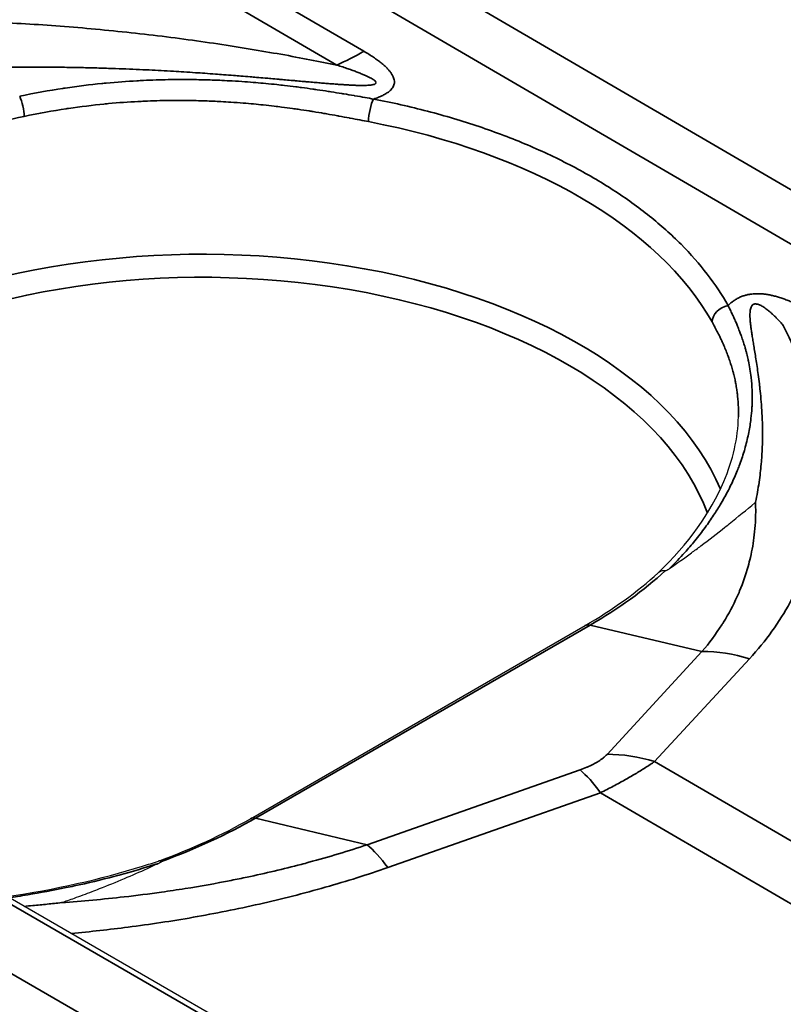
# Model space of a CAD drawing. Header units: millimetres. Extents: x -12192 to 12192, y -600 to 5895.
# Tile 13 of 122: x 2857 to 2870, y 1685 to 1702. Entities that reach past the tile are written whole.
import ezdxf

# ---------------------------------------------------------------- set-up
doc = ezdxf.new("R2010")
doc.units = ezdxf.units.MM
doc.header["$LTSCALE"] = 20
doc.layers.add('_Sichtbarkanten', color=7, linetype='Continuous', lineweight=25)
doc.layers.add('Sichtbar schmal (ISO)', color=7, linetype='Continuous', lineweight=35)

msp = doc.modelspace()

# ---------------------------------------------------------------- linework, layer by layer
at = {"layer": '_Sichtbarkanten'}
for p, q in [((3271.086, 1447.313), (2828.808, 1702.663)), ((2860.727, 1687.958), (2866.433, 1691.252))]:
    msp.add_line(p, q, dxfattribs=at)
for points, knots in [([(2867.676, 1692.151), (2868.192, 1692.643), (2868.574, 1693.183), (2868.956, 1694.082), (2869.039, 1694.453), (2869.047, 1694.812)], [0.000339, 0.000339, 0.000339, 0.000339, 0.516886, 0.516886, 0.8827727, 0.8827727, 0.8827727, 0.8827727]), ([(2867.873, 1692.228), (2868.001, 1692.317), (2868.125, 1692.405), (2868.244, 1692.493), (2868.299, 1692.533), (2868.353, 1692.573), (2868.406, 1692.613), (2868.548, 1692.72), (2868.684, 1692.824), (2868.816, 1692.929), (2868.84, 1692.948), (2868.865, 1692.968), (2868.889, 1692.987), (2869.039, 1693.108), (2869.185, 1693.228), (2869.326, 1693.347), (2869.33, 1693.35), (2869.334, 1693.353), (2869.338, 1693.357)], [0, 0, 0, 0, 0.228267, 0.228267, 0.228267, 0.333333, 0.333333, 0.333333, 0.614365, 0.614365, 0.614365, 0.666667, 0.666667, 0.666667, 0.990895, 0.990895, 0.990895, 1, 1, 1, 1]), ([(2867.799, 1692.189), (2867.78, 1692.19), (2867.761, 1692.189), (2867.744, 1692.185), (2867.727, 1692.181), (2867.711, 1692.175), (2867.697, 1692.166), (2867.69, 1692.162), (2867.683, 1692.157), (2867.677, 1692.152)], [0, 0, 0, 0, 0.2, 0.2, 0.2, 0.4, 0.4, 0.4, 0.498996, 0.498996, 0.498996, 0.498996]), ([(2867.799, 1692.189), (2867.8, 1692.189), (2867.8, 1692.189), (2867.801, 1692.189), (2867.802, 1692.189), (2867.803, 1692.189), (2867.804, 1692.189), (2867.808, 1692.19), (2867.812, 1692.192), (2867.823, 1692.197), (2867.832, 1692.202), (2867.851, 1692.214), (2867.863, 1692.221), (2867.873, 1692.228)], [-0.0171402, -0.0171402, -0.0171402, -0.0171402, -0.01678688, -0.01678688, -0.01641881, -0.01641881, -0.01559054, -0.01559054, -0.01351672, -0.01351672, -0.00777027, -0.00777027, -0.00000058, -0.00000058, -0.00000058, -0.00000058]), ([(2856.579, 1686.629), (2857.387, 1686.75), (2858.171, 1686.924), (2858.978, 1687.176), (2859.068, 1687.205), (2859.157, 1687.235)], [0.926122, 0.926122, 0.926122, 0.926122, 1.3639629, 1.3639629, 1.4196105, 1.4196105, 1.4196105, 1.4196105]), ([(2857.506, 1686.526), (2857.578, 1686.551), (2857.65, 1686.576), (2857.724, 1686.603), (2857.823, 1686.639), (2857.924, 1686.676), (2858.027, 1686.716), (2858.069, 1686.732), (2858.111, 1686.748), (2858.153, 1686.765), (2858.293, 1686.819), (2858.435, 1686.877), (2858.579, 1686.938), (2858.708, 1686.993), (2858.839, 1687.05), (2858.971, 1687.11), (2859.033, 1687.138), (2859.094, 1687.167), (2859.157, 1687.196)], [0, 0, 0, 0, 0.141865, 0.141865, 0.141865, 0.333333, 0.333333, 0.333333, 0.411096, 0.411096, 0.411096, 0.666667, 0.666667, 0.666667, 0.894056, 0.894056, 0.894056, 1, 1, 1, 1]), ([(2859.211, 1687.23), (2859.198, 1687.236), (2859.186, 1687.238), (2859.175, 1687.238), (2859.169, 1687.238), (2859.163, 1687.237), (2859.157, 1687.235)], [0, 0, 0, 0, 0.2, 0.2, 0.2, 0.3097439, 0.3097439, 0.3097439, 0.3097439]), ([(2859.157, 1687.196), (2859.16, 1687.197), (2859.163, 1687.199), (2859.165, 1687.2), (2859.168, 1687.201), (2859.171, 1687.203), (2859.173, 1687.204), (2859.176, 1687.205), (2859.178, 1687.207), (2859.181, 1687.208), (2859.183, 1687.209), (2859.185, 1687.21), (2859.187, 1687.211), (2859.189, 1687.212), (2859.191, 1687.213), (2859.193, 1687.214), (2859.195, 1687.215), (2859.197, 1687.216), (2859.199, 1687.218), (2859.2, 1687.219), (2859.202, 1687.22), (2859.203, 1687.221), (2859.205, 1687.221), (2859.206, 1687.222), (2859.207, 1687.223), (2859.209, 1687.224), (2859.21, 1687.225), (2859.21, 1687.226), (2859.211, 1687.227), (2859.212, 1687.227), (2859.212, 1687.228), (2859.212, 1687.229), (2859.212, 1687.23), (2859.211, 1687.23)], [0, 0, 0, 0, 0.0909091, 0.0909091, 0.0909091, 0.1818182, 0.1818182, 0.1818182, 0.2727273, 0.2727273, 0.2727273, 0.3636364, 0.3636364, 0.3636364, 0.4545455, 0.4545455, 0.4545455, 0.5454545, 0.5454545, 0.5454545, 0.6363636, 0.6363636, 0.6363636, 0.7272727, 0.7272727, 0.7272727, 0.8181818, 0.8181818, 0.8181818, 0.9090909, 0.9090909, 0.9090909, 1, 1, 1, 1])]:
    msp.add_open_spline(points, degree=3, knots=knots, dxfattribs=at)
for points in [[(2866.433, 1691.252), (2866.905, 1691.525), (2867.325, 1691.828), (2867.677, 1692.152)], [(2859.157, 1687.235), (2859.725, 1687.441), (2860.255, 1687.685), (2860.727, 1687.958)]]:
    msp.add_open_spline(points, degree=3, dxfattribs=at)
at = {"layer": 'Sichtbar schmal (ISO)'}
for p, q in [((2850.275, 1710.163), (3035.972, 1601.808)), ((3035.567, 1601.117), (2849.869, 1709.472)), ((2848.841, 1709.113), (2862.66, 1701.051)), ((2848.379, 1708.877), (2862.199, 1700.815)), ((3270.943, 1447.299), (2828.665, 1702.649)), ((2827.64, 1702.066), (3269.933, 1446.708)), ((2866.521, 1691.262), (2860.812, 1687.966)), ((2868.425, 1690.81), (2866.521, 1691.262)), ((2866.807, 1689.056), (2868.425, 1690.81)), ((2867.618, 1688.934), (2869.236, 1690.688)), ((2924.043, 1656.015), (2867.618, 1688.934)), ((2862.716, 1687.514), (2866.346, 1688.79)), ((2863.066, 1687.125), (2866.696, 1688.401)), ((2923.121, 1655.483), (2866.696, 1688.401)), ((2862.716, 1687.514), (2860.812, 1687.966))]:
    msp.add_line(p, q, dxfattribs=at)
for centre, major_axis, ratio, start_param, end_param in [((2862.682, 1705.704), (-2.88, -4.936), 0.57433, 0.673644, 0.788012), ((2856.774, 1700.09), (0.059, -0.279), 0.266908, 0.942663, 2.276717), ((2862.826, 1700.003), (-0.054, -0.281), 0.249861, 3.784315, 5.335282), ((2859.913, 1694.818), (9.132, -0.043), 0.580459, 0.317617, 1.259023), ((2859.914, 1692.346), (9.079, 0), 0.57735, 0.237171, 2.356194), ((2859.914, 1692.117), (8.794, 0), 0.57735, 0.20891, 2.356194), ((2868.868, 1696.479), (-0.249, -0.14), 0.773643, 4.299474, 5.855186), ((2859.606, 1695.275), (9.626, -0.283), 0.578493, 5.530562, 5.747246), ((2868.995, 1688.243), (-2.1, 1.937), 0.802198, 5.25698, 5.569476), ((2867.377, 1686.489), (-2.1, 1.937), 0.802198, 5.25698, 5.569476), ((2866.916, 1686.223), (-0.947, 2.695), 0.270007, 5.552685, 5.865182), ((2854.008, 1692.059), (9.557, -0.294), 0.588763, 5.306013, 5.522478), ((2860.871, 1687.711), (-0.143, 0.247), 0.564168, 5.783034, 6.282056), ((2863.286, 1684.947), (-0.947, 2.695), 0.270006, 5.552685, 5.865181)]:
    msp.add_ellipse(centre, major_axis=major_axis, ratio=ratio, start_param=start_param, end_param=end_param, dxfattribs=at)
for points, knots in [([(2862.199, 1700.815), (2861.902, 1700.876), (2861.586, 1700.937), (2861.247, 1700.998), (2860.908, 1701.058), (2860.547, 1701.118), (2860.169, 1701.175), (2859.79, 1701.232), (2859.395, 1701.285), (2858.994, 1701.332), (2858.593, 1701.379), (2858.187, 1701.42), (2857.785, 1701.454), (2857.382, 1701.488), (2856.985, 1701.514), (2856.595, 1701.534), (2856.205, 1701.553), (2855.823, 1701.565), (2855.449, 1701.571), (2855.076, 1701.577), (2854.71, 1701.576), (2854.338, 1701.569), (2853.966, 1701.561), (2853.588, 1701.546), (2853.212, 1701.523), (2852.835, 1701.5), (2852.46, 1701.468), (2852.098, 1701.429), (2851.736, 1701.39), (2851.388, 1701.344), (2851.05, 1701.289)], [0.0000005, 0.0000005, 0.0000005, 0.0000005, 0.1, 0.1, 0.1, 0.2, 0.2, 0.2, 0.3, 0.3, 0.3, 0.4, 0.4, 0.4, 0.5, 0.5, 0.5, 0.6, 0.6, 0.6, 0.7, 0.7, 0.7, 0.8, 0.8, 0.8, 0.9, 0.9, 0.9, 1, 1, 1, 1]), ([(2862.66, 1701.051), (2862.691, 1701.033), (2862.748, 1700.998), (2862.825, 1700.948), (2862.895, 1700.899), (2862.956, 1700.852), (2863.01, 1700.807), (2863.056, 1700.762), (2863.095, 1700.719), (2863.127, 1700.677), (2863.152, 1700.636), (2863.169, 1700.597), (2863.179, 1700.56), (2863.182, 1700.525), (2863.178, 1700.492), (2863.168, 1700.46), (2863.152, 1700.429), (2863.127, 1700.397), (2863.091, 1700.363), (2863.043, 1700.33), (2862.983, 1700.297), (2862.911, 1700.265), (2862.857, 1700.245), (2862.828, 1700.235)], [0.0000001, 0.0000001, 0.0000001, 0.0000001, 0.047619, 0.0952381, 0.1428571, 0.1904762, 0.2380952, 0.2857143, 0.3333333, 0.3809524, 0.4285714, 0.4761905, 0.5238095, 0.5714286, 0.6190476, 0.6666667, 0.7142857, 0.7619048, 0.8095238, 0.8571429, 0.9047619, 0.952381, 1, 1, 1, 1]), ([(2862.199, 1700.815), (2862.234, 1700.804), (2862.268, 1700.793), (2862.3, 1700.782), (2862.332, 1700.772), (2862.362, 1700.761), (2862.391, 1700.751), (2862.42, 1700.741), (2862.447, 1700.732), (2862.474, 1700.722), (2862.5, 1700.713), (2862.525, 1700.703), (2862.548, 1700.694), (2862.572, 1700.686), (2862.594, 1700.677), (2862.615, 1700.668), (2862.635, 1700.66), (2862.655, 1700.652), (2862.673, 1700.644), (2862.691, 1700.636), (2862.709, 1700.628), (2862.724, 1700.621), (2862.74, 1700.613), (2862.755, 1700.606), (2862.768, 1700.599), (2862.781, 1700.592), (2862.793, 1700.585), (2862.804, 1700.579), (2862.814, 1700.572), (2862.823, 1700.566), (2862.831, 1700.56), (2862.839, 1700.554), (2862.846, 1700.549), (2862.851, 1700.544), (2862.856, 1700.539), (2862.86, 1700.534), (2862.863, 1700.529), (2862.865, 1700.525), (2862.867, 1700.521), (2862.867, 1700.517), (2862.868, 1700.513), (2862.867, 1700.509), (2862.865, 1700.505), (2862.863, 1700.502), (2862.86, 1700.498), (2862.855, 1700.495), (2862.85, 1700.492), (2862.844, 1700.489), (2862.836, 1700.486), (2862.834, 1700.485), (2862.832, 1700.484), (2862.83, 1700.484), (2862.823, 1700.482), (2862.814, 1700.48), (2862.804, 1700.478), (2862.801, 1700.477), (2862.799, 1700.477), (2862.796, 1700.476), (2862.785, 1700.475), (2862.773, 1700.473), (2862.76, 1700.472), (2862.756, 1700.472), (2862.752, 1700.471), (2862.748, 1700.471), (2862.734, 1700.47), (2862.719, 1700.469), (2862.703, 1700.468), (2862.698, 1700.468), (2862.692, 1700.468), (2862.687, 1700.468), (2862.67, 1700.467), (2862.652, 1700.467), (2862.633, 1700.467), (2862.627, 1700.467), (2862.62, 1700.467), (2862.613, 1700.467), (2862.594, 1700.468), (2862.573, 1700.468), (2862.552, 1700.469), (2862.544, 1700.469), (2862.536, 1700.469), (2862.528, 1700.469), (2862.506, 1700.47), (2862.484, 1700.471), (2862.461, 1700.472), (2862.451, 1700.472), (2862.442, 1700.473), (2862.432, 1700.473), (2862.409, 1700.474), (2862.385, 1700.476), (2862.359, 1700.477), (2862.349, 1700.478), (2862.338, 1700.479), (2862.327, 1700.479), (2862.301, 1700.481), (2862.275, 1700.483), (2862.248, 1700.485), (2862.235, 1700.485), (2862.223, 1700.486), (2862.21, 1700.487), (2862.183, 1700.489), (2862.154, 1700.491), (2862.125, 1700.494), (2862.111, 1700.495), (2862.096, 1700.496), (2862.082, 1700.497), (2862.052, 1700.499), (2862.021, 1700.502), (2861.989, 1700.504), (2861.973, 1700.506), (2861.956, 1700.507), (2861.94, 1700.508), (2861.907, 1700.511), (2861.874, 1700.514), (2861.84, 1700.517), (2861.821, 1700.518), (2861.802, 1700.52), (2861.783, 1700.522), (2861.748, 1700.525), (2861.712, 1700.528), (2861.675, 1700.531), (2861.653, 1700.533), (2861.632, 1700.535), (2861.61, 1700.537), (2861.572, 1700.54), (2861.533, 1700.544), (2861.493, 1700.547), (2861.469, 1700.549), (2861.444, 1700.552), (2861.419, 1700.554), (2861.378, 1700.558), (2861.336, 1700.561), (2861.293, 1700.565), (2861.265, 1700.568), (2861.237, 1700.57), (2861.208, 1700.573), (2861.164, 1700.576), (2861.119, 1700.58), (2861.072, 1700.584), (2861.041, 1700.587), (2861.009, 1700.59), (2860.976, 1700.593), (2860.929, 1700.597), (2860.88, 1700.601), (2860.83, 1700.605), (2860.794, 1700.608), (2860.757, 1700.611), (2860.72, 1700.614), (2860.669, 1700.619), (2860.617, 1700.623), (2860.563, 1700.627), (2860.522, 1700.631), (2860.481, 1700.634), (2860.438, 1700.637), (2860.383, 1700.642), (2860.327, 1700.646), (2860.269, 1700.65), (2860.223, 1700.654), (2860.176, 1700.657), (2860.128, 1700.661), (2860.069, 1700.665), (2860.009, 1700.67), (2859.946, 1700.674), (2859.894, 1700.678), (2859.841, 1700.681), (2859.787, 1700.685), (2859.724, 1700.689), (2859.659, 1700.693), (2859.592, 1700.697), (2859.533, 1700.701), (2859.473, 1700.705), (2859.412, 1700.708), (2859.344, 1700.712), (2859.274, 1700.716), (2859.203, 1700.72), (2859.137, 1700.724), (2859.069, 1700.727), (2858.999, 1700.731), (2858.927, 1700.734), (2858.852, 1700.738), (2858.776, 1700.741), (2858.701, 1700.745), (2858.624, 1700.748), (2858.545, 1700.751), (2858.467, 1700.754), (2858.387, 1700.757), (2858.305, 1700.759), (2858.22, 1700.762), (2858.133, 1700.765), (2858.043, 1700.767), (2857.958, 1700.769), (2857.871, 1700.771), (2857.781, 1700.773), (2857.684, 1700.775), (2857.584, 1700.776), (2857.483, 1700.777), (2857.391, 1700.778), (2857.298, 1700.779), (2857.205, 1700.78), (2857.098, 1700.78), (2856.99, 1700.78), (2856.882, 1700.779), (2856.794, 1700.779), (2856.705, 1700.778), (2856.615, 1700.777)], [0.0000005, 0.0000005, 0.0000005, 0.0000005, 0.0238095, 0.0238095, 0.0238095, 0.047619, 0.047619, 0.047619, 0.0714286, 0.0714286, 0.0714286, 0.0952381, 0.0952381, 0.0952381, 0.1190476, 0.1190476, 0.1190476, 0.1428571, 0.1428571, 0.1428571, 0.1666667, 0.1666667, 0.1666667, 0.1904762, 0.1904762, 0.1904762, 0.2142857, 0.2142857, 0.2142857, 0.2380952, 0.2380952, 0.2380952, 0.2619048, 0.2619048, 0.2619048, 0.2857143, 0.2857143, 0.2857143, 0.3095238, 0.3095238, 0.3095238, 0.3333333, 0.3333333, 0.3333333, 0.3571429, 0.3571429, 0.3571429, 0.3809524, 0.3809524, 0.3809524, 0.3859949, 0.3859949, 0.3859949, 0.4047619, 0.4047619, 0.4047619, 0.4101118, 0.4101118, 0.4101118, 0.4285714, 0.4285714, 0.4285714, 0.4342241, 0.4342241, 0.4342241, 0.452381, 0.452381, 0.452381, 0.4583511, 0.4583511, 0.4583511, 0.4761905, 0.4761905, 0.4761905, 0.4824783, 0.4824783, 0.4824783, 0.5, 0.5, 0.5, 0.5066037, 0.5066037, 0.5066037, 0.5238095, 0.5238095, 0.5238095, 0.5307329, 0.5307329, 0.5307329, 0.547619, 0.547619, 0.547619, 0.5548564, 0.5548564, 0.5548564, 0.5714286, 0.5714286, 0.5714286, 0.5789785, 0.5789785, 0.5789785, 0.5952381, 0.5952381, 0.5952381, 0.6031018, 0.6031018, 0.6031018, 0.6190476, 0.6190476, 0.6190476, 0.627225, 0.627225, 0.627225, 0.6428571, 0.6428571, 0.6428571, 0.6513491, 0.6513491, 0.6513491, 0.6666667, 0.6666667, 0.6666667, 0.6754734, 0.6754734, 0.6754734, 0.6904762, 0.6904762, 0.6904762, 0.6995971, 0.6995971, 0.6995971, 0.7142857, 0.7142857, 0.7142857, 0.7237202, 0.7237202, 0.7237202, 0.7380952, 0.7380952, 0.7380952, 0.7478444, 0.7478444, 0.7478444, 0.7619048, 0.7619048, 0.7619048, 0.7719677, 0.7719677, 0.7719677, 0.7857143, 0.7857143, 0.7857143, 0.7960918, 0.7960918, 0.7960918, 0.8095238, 0.8095238, 0.8095238, 0.8202157, 0.8202157, 0.8202157, 0.8333333, 0.8333333, 0.8333333, 0.8443395, 0.8443395, 0.8443395, 0.8571429, 0.8571429, 0.8571429, 0.8684632, 0.8684632, 0.8684632, 0.8809524, 0.8809524, 0.8809524, 0.8925904, 0.8925904, 0.8925904, 0.9047619, 0.9047619, 0.9047619, 0.9167177, 0.9167177, 0.9167177, 0.9285714, 0.9285714, 0.9285714, 0.9408114, 0.9408114, 0.9408114, 0.952381, 0.952381, 0.952381, 0.9648683, 0.9648683, 0.9648683, 0.9761905, 0.9761905, 0.9761905, 0.9892617, 0.9892617, 0.9892617, 0.9999996, 0.9999996, 0.9999996, 0.9999996]), ([(2862.828, 1700.235), (2862.781, 1700.243), (2862.731, 1700.252), (2862.678, 1700.262), (2862.624, 1700.271), (2862.568, 1700.281), (2862.507, 1700.291), (2862.503, 1700.292), (2862.498, 1700.293), (2862.493, 1700.294), (2862.437, 1700.303), (2862.378, 1700.313), (2862.315, 1700.324), (2862.305, 1700.325), (2862.296, 1700.327), (2862.286, 1700.329), (2862.227, 1700.338), (2862.165, 1700.348), (2862.1, 1700.358), (2862.084, 1700.361), (2862.068, 1700.364), (2862.052, 1700.366), (2861.991, 1700.376), (2861.928, 1700.385), (2861.862, 1700.395), (2861.838, 1700.398), (2861.814, 1700.402), (2861.79, 1700.405), (2861.728, 1700.414), (2861.665, 1700.423), (2861.598, 1700.431), (2861.566, 1700.435), (2861.533, 1700.44), (2861.499, 1700.444), (2861.437, 1700.452), (2861.374, 1700.459), (2861.308, 1700.467), (2861.265, 1700.472), (2861.221, 1700.477), (2861.176, 1700.481), (2861.115, 1700.488), (2861.052, 1700.494), (2860.987, 1700.5), (2860.932, 1700.506), (2860.875, 1700.511), (2860.817, 1700.516), (2860.757, 1700.521), (2860.695, 1700.525), (2860.632, 1700.53), (2860.562, 1700.535), (2860.49, 1700.54), (2860.416, 1700.544), (2860.358, 1700.547), (2860.3, 1700.55), (2860.24, 1700.553), (2860.152, 1700.557), (2860.061, 1700.56), (2859.967, 1700.563), (2859.914, 1700.564), (2859.86, 1700.566), (2859.805, 1700.566), (2859.696, 1700.568), (2859.583, 1700.569), (2859.465, 1700.568), (2859.418, 1700.567), (2859.371, 1700.567), (2859.323, 1700.566), (2859.188, 1700.564), (2859.048, 1700.559), (2858.901, 1700.552), (2858.863, 1700.55), (2858.825, 1700.548), (2858.787, 1700.546), (2858.622, 1700.537), (2858.45, 1700.524), (2858.269, 1700.507), (2858.243, 1700.505), (2858.217, 1700.502), (2858.191, 1700.5), (2857.993, 1700.48), (2857.785, 1700.455), (2857.566, 1700.422), (2857.554, 1700.42), (2857.541, 1700.418), (2857.528, 1700.416), (2857.295, 1700.381), (2857.049, 1700.338), (2856.792, 1700.284)], [0, 0, 0, 0, 0.0625, 0.0625, 0.0625, 0.125, 0.125, 0.125, 0.1299738, 0.1299738, 0.1299738, 0.1875, 0.1875, 0.1875, 0.1964268, 0.1964268, 0.1964268, 0.25, 0.25, 0.25, 0.2633442, 0.2633442, 0.2633442, 0.3125, 0.3125, 0.3125, 0.3301841, 0.3301841, 0.3301841, 0.375, 0.375, 0.375, 0.3969875, 0.3969875, 0.3969875, 0.4375, 0.4375, 0.4375, 0.4638447, 0.4638447, 0.4638447, 0.5, 0.5, 0.5, 0.5307916, 0.5307916, 0.5307916, 0.5625, 0.5625, 0.5625, 0.5978322, 0.5978322, 0.5978322, 0.625, 0.625, 0.625, 0.6649885, 0.6649885, 0.6649885, 0.6875, 0.6875, 0.6875, 0.7322718, 0.7322718, 0.7322718, 0.75, 0.75, 0.75, 0.7997236, 0.7997236, 0.7997236, 0.8125, 0.8125, 0.8125, 0.8671438, 0.8671438, 0.8671438, 0.875, 0.875, 0.875, 0.9341005, 0.9341005, 0.9341005, 0.9375, 0.9375, 0.9375, 1, 1, 1, 1]), ([(2862.738, 1699.85), (2862.692, 1699.859), (2862.643, 1699.868), (2862.591, 1699.878), (2862.538, 1699.888), (2862.483, 1699.899), (2862.424, 1699.91), (2862.419, 1699.911), (2862.414, 1699.912), (2862.41, 1699.913), (2862.355, 1699.923), (2862.297, 1699.934), (2862.236, 1699.945), (2862.227, 1699.947), (2862.217, 1699.948), (2862.208, 1699.95), (2862.15, 1699.961), (2862.09, 1699.971), (2862.028, 1699.982), (2862.012, 1699.985), (2861.996, 1699.988), (2861.98, 1699.99), (2861.921, 1700.001), (2861.86, 1700.011), (2861.796, 1700.021), (2861.773, 1700.025), (2861.75, 1700.028), (2861.726, 1700.032), (2861.666, 1700.041), (2861.604, 1700.051), (2861.54, 1700.06), (2861.509, 1700.065), (2861.477, 1700.069), (2861.444, 1700.074), (2861.384, 1700.082), (2861.322, 1700.09), (2861.258, 1700.098), (2861.216, 1700.104), (2861.174, 1700.109), (2861.13, 1700.114), (2861.071, 1700.121), (2861.009, 1700.128), (2860.946, 1700.134), (2860.893, 1700.14), (2860.838, 1700.145), (2860.781, 1700.151), (2860.723, 1700.156), (2860.663, 1700.161), (2860.602, 1700.166), (2860.534, 1700.172), (2860.464, 1700.177), (2860.392, 1700.182), (2860.336, 1700.185), (2860.279, 1700.189), (2860.221, 1700.192), (2860.136, 1700.197), (2860.047, 1700.2), (2859.956, 1700.204), (2859.904, 1700.205), (2859.852, 1700.207), (2859.799, 1700.208), (2859.692, 1700.21), (2859.582, 1700.212), (2859.468, 1700.211), (2859.422, 1700.211), (2859.376, 1700.211), (2859.33, 1700.21), (2859.199, 1700.209), (2859.062, 1700.205), (2858.919, 1700.199), (2858.883, 1700.197), (2858.846, 1700.195), (2858.808, 1700.193), (2858.648, 1700.185), (2858.481, 1700.173), (2858.305, 1700.157), (2858.28, 1700.154), (2858.254, 1700.152), (2858.229, 1700.149), (2858.036, 1700.13), (2857.835, 1700.106), (2857.622, 1700.074), (2857.609, 1700.073), (2857.597, 1700.071), (2857.585, 1700.069), (2857.358, 1700.035), (2857.118, 1699.992), (2856.869, 1699.939)], [0, 0, 0, 0, 0.0625, 0.0625, 0.0625, 0.125, 0.125, 0.125, 0.1299737, 0.1299737, 0.1299737, 0.1875, 0.1875, 0.1875, 0.1964263, 0.1964263, 0.1964263, 0.25, 0.25, 0.25, 0.2633437, 0.2633437, 0.2633437, 0.3125, 0.3125, 0.3125, 0.3301836, 0.3301836, 0.3301836, 0.375, 0.375, 0.375, 0.396987, 0.396987, 0.396987, 0.4375, 0.4375, 0.4375, 0.4638443, 0.4638443, 0.4638443, 0.5, 0.5, 0.5, 0.5307911, 0.5307911, 0.5307911, 0.5625, 0.5625, 0.5625, 0.5978316, 0.5978316, 0.5978316, 0.625, 0.625, 0.625, 0.664988, 0.664988, 0.664988, 0.6875, 0.6875, 0.6875, 0.7322713, 0.7322713, 0.7322713, 0.75, 0.75, 0.75, 0.799723, 0.799723, 0.799723, 0.8125, 0.8125, 0.8125, 0.8671433, 0.8671433, 0.8671433, 0.875, 0.875, 0.875, 0.9340995, 0.9340995, 0.9340995, 0.9375, 0.9375, 0.9375, 1, 1, 1, 1]), ([(2856.869, 1699.939), (2856.614, 1699.885), (2856.362, 1699.824), (2856.116, 1699.758), (2855.869, 1699.691), (2855.627, 1699.618), (2855.391, 1699.54), (2855.155, 1699.461), (2854.925, 1699.377), (2854.702, 1699.286), (2854.479, 1699.196), (2854.262, 1699.1), (2854.054, 1698.999), (2853.846, 1698.899), (2853.646, 1698.793), (2853.455, 1698.682)], [0, 0, 0, 0, 0.2, 0.2, 0.2, 0.4, 0.4, 0.4, 0.6, 0.6, 0.6, 0.8, 0.8, 0.8, 1, 1, 1, 1]), ([(2870.272, 1696.61), (2870.243, 1696.627), (2870.187, 1696.659), (2870.105, 1696.702), (2870.026, 1696.741), (2869.949, 1696.775), (2869.874, 1696.806), (2869.802, 1696.833), (2869.731, 1696.856), (2869.663, 1696.875), (2869.596, 1696.89), (2869.531, 1696.902), (2869.468, 1696.91), (2869.409, 1696.914), (2869.353, 1696.915), (2869.299, 1696.912), (2869.247, 1696.906), (2869.194, 1696.896), (2869.139, 1696.881), (2869.083, 1696.86), (2869.026, 1696.832), (2868.971, 1696.798), (2868.918, 1696.758), (2868.885, 1696.728), (2868.869, 1696.712)], [0.0000001, 0.0000001, 0.0000001, 0.0000001, 0.0454545, 0.0909091, 0.1363636, 0.1818182, 0.2272727, 0.2727273, 0.3181818, 0.3636364, 0.4090909, 0.4545455, 0.5, 0.5454545, 0.5909091, 0.6363636, 0.6818182, 0.7272727, 0.7727273, 0.8181818, 0.8636364, 0.9090909, 0.9545455, 1, 1, 1, 1]), ([(2867.873, 1692.228), (2867.965, 1692.319), (2868.051, 1692.41), (2868.131, 1692.498), (2868.191, 1692.565), (2868.248, 1692.632), (2868.301, 1692.697), (2868.365, 1692.775), (2868.423, 1692.851), (2868.478, 1692.925), (2868.53, 1692.997), (2868.579, 1693.067), (2868.624, 1693.135), (2868.663, 1693.195), (2868.7, 1693.253), (2868.734, 1693.31), (2868.78, 1693.387), (2868.821, 1693.461), (2868.859, 1693.533), (2868.882, 1693.576), (2868.903, 1693.618), (2868.923, 1693.66), (2868.962, 1693.741), (2868.996, 1693.819), (2869.027, 1693.895), (2869.038, 1693.922), (2869.049, 1693.949), (2869.059, 1693.976), (2869.091, 1694.061), (2869.119, 1694.143), (2869.142, 1694.222), (2869.146, 1694.235), (2869.15, 1694.249), (2869.154, 1694.262), (2869.18, 1694.351), (2869.2, 1694.436), (2869.217, 1694.518), (2869.234, 1694.599), (2869.247, 1694.677), (2869.256, 1694.752), (2869.258, 1694.763), (2869.259, 1694.774), (2869.26, 1694.785), (2869.268, 1694.846), (2869.273, 1694.905), (2869.276, 1694.962), (2869.278, 1694.984), (2869.279, 1695.005), (2869.279, 1695.027), (2869.281, 1695.07), (2869.282, 1695.112), (2869.282, 1695.153), (2869.282, 1695.185), (2869.281, 1695.216), (2869.28, 1695.246), (2869.279, 1695.274), (2869.278, 1695.301), (2869.276, 1695.327), (2869.274, 1695.368), (2869.271, 1695.407), (2869.267, 1695.445), (2869.265, 1695.459), (2869.264, 1695.473), (2869.262, 1695.487), (2869.257, 1695.535), (2869.25, 1695.581), (2869.243, 1695.626), (2869.242, 1695.628), (2869.242, 1695.631), (2869.242, 1695.633), (2869.234, 1695.679), (2869.226, 1695.723), (2869.217, 1695.766), (2869.215, 1695.774), (2869.213, 1695.783), (2869.211, 1695.791), (2869.204, 1695.824), (2869.197, 1695.856), (2869.189, 1695.887), (2869.184, 1695.906), (2869.179, 1695.924), (2869.174, 1695.942), (2869.169, 1695.961), (2869.164, 1695.979), (2869.159, 1695.997), (2869.151, 1696.026), (2869.142, 1696.053), (2869.134, 1696.08), (2869.132, 1696.086), (2869.13, 1696.092), (2869.128, 1696.098), (2869.118, 1696.131), (2869.107, 1696.162), (2869.096, 1696.192), (2869.095, 1696.197), (2869.093, 1696.201), (2869.091, 1696.206), (2869.082, 1696.231), (2869.073, 1696.255), (2869.064, 1696.278), (2869.059, 1696.293), (2869.053, 1696.307), (2869.047, 1696.322), (2869.042, 1696.334), (2869.037, 1696.347), (2869.032, 1696.359), (2869.023, 1696.382), (2869.014, 1696.404), (2869.004, 1696.426), (2869.003, 1696.429), (2869.002, 1696.432), (2869, 1696.436), (2868.989, 1696.46), (2868.979, 1696.485), (2868.967, 1696.509), (2868.965, 1696.514), (2868.963, 1696.519), (2868.961, 1696.524), (2868.952, 1696.543), (2868.943, 1696.563), (2868.933, 1696.582), (2868.927, 1696.595), (2868.921, 1696.608), (2868.915, 1696.621), (2868.909, 1696.634), (2868.903, 1696.646), (2868.897, 1696.658), (2868.887, 1696.676), (2868.878, 1696.694), (2868.869, 1696.712)], [0.0000005, 0.0000005, 0.0000005, 0.0000005, 0.0284605, 0.0284605, 0.0284605, 0.05, 0.05, 0.05, 0.0755205, 0.0755205, 0.0755205, 0.1, 0.1, 0.1, 0.1214285, 0.1214285, 0.1214285, 0.15, 0.15, 0.15, 0.1669248, 0.1669248, 0.1669248, 0.2, 0.2, 0.2, 0.2119163, 0.2119163, 0.2119163, 0.25, 0.25, 0.25, 0.2564481, 0.2564481, 0.2564481, 0.3, 0.3, 0.3, 0.3435856, 0.3435856, 0.3435856, 0.35, 0.35, 0.35, 0.38615, 0.38615, 0.38615, 0.4, 0.4, 0.4, 0.4281855, 0.4281855, 0.4281855, 0.45, 0.45, 0.45, 0.4698634, 0.4698634, 0.4698634, 0.5, 0.5, 0.5, 0.511216, 0.511216, 0.511216, 0.55, 0.55, 0.55, 0.5520263, 0.5520263, 0.5520263, 0.5920357, 0.5920357, 0.5920357, 0.6, 0.6, 0.6, 0.6311495, 0.6311495, 0.6311495, 0.65, 0.65, 0.65, 0.6694008, 0.6694008, 0.6694008, 0.7, 0.7, 0.7, 0.7069657, 0.7069657, 0.7069657, 0.7440283, 0.7440283, 0.7440283, 0.75, 0.75, 0.75, 0.7806434, 0.7806434, 0.7806434, 0.8, 0.8, 0.8, 0.8175038, 0.8175038, 0.8175038, 0.85, 0.85, 0.85, 0.8549861, 0.8549861, 0.8549861, 0.892523, 0.892523, 0.892523, 0.9, 0.9, 0.9, 0.9298419, 0.9298419, 0.9298419, 0.95, 0.95, 0.95, 0.9697769, 0.9697769, 0.9697769, 1, 1, 1, 1]), ([(2869.811, 1696.374), (2869.794, 1696.393), (2869.778, 1696.411), (2869.762, 1696.429), (2869.746, 1696.446), (2869.73, 1696.462), (2869.715, 1696.478), (2869.7, 1696.494), (2869.685, 1696.509), (2869.67, 1696.523), (2869.656, 1696.537), (2869.642, 1696.551), (2869.628, 1696.564), (2869.614, 1696.576), (2869.601, 1696.588), (2869.588, 1696.6), (2869.574, 1696.611), (2869.562, 1696.622), (2869.549, 1696.632), (2869.537, 1696.642), (2869.525, 1696.651), (2869.513, 1696.659), (2869.501, 1696.668), (2869.49, 1696.676), (2869.479, 1696.683), (2869.468, 1696.691), (2869.457, 1696.697), (2869.447, 1696.703), (2869.437, 1696.709), (2869.427, 1696.714), (2869.417, 1696.718), (2869.408, 1696.723), (2869.399, 1696.726), (2869.39, 1696.729), (2869.382, 1696.732), (2869.374, 1696.735), (2869.366, 1696.736), (2869.359, 1696.738), (2869.352, 1696.739), (2869.345, 1696.739), (2869.338, 1696.74), (2869.331, 1696.74), (2869.325, 1696.739), (2869.319, 1696.738), (2869.312, 1696.736), (2869.306, 1696.734), (2869.3, 1696.731), (2869.294, 1696.728), (2869.289, 1696.723), (2869.283, 1696.719), (2869.278, 1696.713), (2869.273, 1696.706), (2869.269, 1696.699), (2869.264, 1696.691), (2869.261, 1696.682), (2869.257, 1696.673), (2869.254, 1696.662), (2869.251, 1696.651), (2869.249, 1696.639), (2869.247, 1696.626), (2869.245, 1696.613), (2869.244, 1696.599), (2869.243, 1696.584), (2869.243, 1696.569), (2869.242, 1696.553), (2869.243, 1696.536), (2869.243, 1696.519), (2869.244, 1696.502), (2869.245, 1696.483), (2869.247, 1696.464), (2869.248, 1696.445), (2869.25, 1696.425), (2869.252, 1696.404), (2869.254, 1696.383), (2869.257, 1696.361), (2869.26, 1696.338), (2869.263, 1696.314), (2869.267, 1696.29), (2869.27, 1696.264), (2869.274, 1696.239), (2869.278, 1696.212), (2869.283, 1696.184), (2869.287, 1696.156), (2869.292, 1696.126), (2869.297, 1696.095), (2869.302, 1696.064), (2869.307, 1696.031), (2869.313, 1695.997), (2869.318, 1695.963), (2869.324, 1695.927), (2869.33, 1695.89), (2869.336, 1695.852), (2869.343, 1695.812), (2869.349, 1695.771), (2869.356, 1695.729), (2869.362, 1695.686), (2869.369, 1695.64), (2869.375, 1695.594), (2869.382, 1695.546), (2869.389, 1695.496), (2869.395, 1695.445), (2869.402, 1695.393), (2869.408, 1695.338), (2869.408, 1695.337), (2869.409, 1695.335), (2869.409, 1695.334), (2869.415, 1695.28), (2869.421, 1695.224), (2869.426, 1695.166), (2869.426, 1695.164), (2869.426, 1695.163), (2869.427, 1695.162), (2869.432, 1695.103), (2869.437, 1695.042), (2869.441, 1694.978), (2869.441, 1694.976), (2869.442, 1694.975), (2869.442, 1694.973), (2869.446, 1694.909), (2869.45, 1694.842), (2869.452, 1694.771), (2869.452, 1694.77), (2869.452, 1694.768), (2869.452, 1694.767), (2869.455, 1694.696), (2869.457, 1694.622), (2869.457, 1694.543), (2869.457, 1694.542), (2869.457, 1694.54), (2869.457, 1694.538), (2869.457, 1694.46), (2869.456, 1694.378), (2869.452, 1694.291), (2869.452, 1694.289), (2869.452, 1694.287), (2869.452, 1694.285), (2869.449, 1694.198), (2869.443, 1694.107), (2869.435, 1694.011), (2869.434, 1694.009), (2869.434, 1694.007), (2869.434, 1694.004), (2869.426, 1693.908), (2869.414, 1693.808), (2869.399, 1693.701), (2869.398, 1693.699), (2869.398, 1693.696), (2869.398, 1693.693), (2869.382, 1693.587), (2869.362, 1693.474), (2869.338, 1693.357)], [0.0000006, 0.0000006, 0.0000006, 0.0000006, 0.0238095, 0.0238095, 0.0238095, 0.047619, 0.047619, 0.047619, 0.0714286, 0.0714286, 0.0714286, 0.0952381, 0.0952381, 0.0952381, 0.1190476, 0.1190476, 0.1190476, 0.1428571, 0.1428571, 0.1428571, 0.1666667, 0.1666667, 0.1666667, 0.1904762, 0.1904762, 0.1904762, 0.2142857, 0.2142857, 0.2142857, 0.2380952, 0.2380952, 0.2380952, 0.2619048, 0.2619048, 0.2619048, 0.2857143, 0.2857143, 0.2857143, 0.3095238, 0.3095238, 0.3095238, 0.3333333, 0.3333333, 0.3333333, 0.3571429, 0.3571429, 0.3571429, 0.3809524, 0.3809524, 0.3809524, 0.4047619, 0.4047619, 0.4047619, 0.4285714, 0.4285714, 0.4285714, 0.452381, 0.452381, 0.452381, 0.4761905, 0.4761905, 0.4761905, 0.5, 0.5, 0.5, 0.5238095, 0.5238095, 0.5238095, 0.547619, 0.547619, 0.547619, 0.5714286, 0.5714286, 0.5714286, 0.5952381, 0.5952381, 0.5952381, 0.6190476, 0.6190476, 0.6190476, 0.6428571, 0.6428571, 0.6428571, 0.6666667, 0.6666667, 0.6666667, 0.6904762, 0.6904762, 0.6904762, 0.7142857, 0.7142857, 0.7142857, 0.7380952, 0.7380952, 0.7380952, 0.7619048, 0.7619048, 0.7619048, 0.7857143, 0.7857143, 0.7857143, 0.8095238, 0.8095238, 0.8095238, 0.8099922, 0.8099922, 0.8099922, 0.8333333, 0.8333333, 0.8333333, 0.833816, 0.833816, 0.833816, 0.8571429, 0.8571429, 0.8571429, 0.8576395, 0.8576395, 0.8576395, 0.8809524, 0.8809524, 0.8809524, 0.8814627, 0.8814627, 0.8814627, 0.9047619, 0.9047619, 0.9047619, 0.905286, 0.905286, 0.905286, 0.9285714, 0.9285714, 0.9285714, 0.929109, 0.929109, 0.929109, 0.952381, 0.952381, 0.952381, 0.9529329, 0.9529329, 0.9529329, 0.9761905, 0.9761905, 0.9761905, 0.9767551, 0.9767551, 0.9767551, 1, 1, 1, 1]), ([(2869.047, 1694.812), (2869.047, 1694.846), (2869.047, 1694.879), (2869.047, 1694.911), (2869.047, 1694.943), (2869.046, 1694.975), (2869.044, 1695.006), (2869.042, 1695.04), (2869.04, 1695.073), (2869.037, 1695.105), (2869.035, 1695.137), (2869.032, 1695.169), (2869.028, 1695.199), (2869.025, 1695.227), (2869.021, 1695.255), (2869.017, 1695.281), (2869.012, 1695.313), (2869.007, 1695.345), (2869.001, 1695.375), (2868.997, 1695.398), (2868.992, 1695.421), (2868.988, 1695.443), (2868.981, 1695.474), (2868.974, 1695.506), (2868.967, 1695.536), (2868.962, 1695.554), (2868.957, 1695.572), (2868.953, 1695.59), (2868.944, 1695.622), (2868.935, 1695.652), (2868.926, 1695.682), (2868.922, 1695.697), (2868.917, 1695.712), (2868.913, 1695.726), (2868.903, 1695.757), (2868.893, 1695.787), (2868.883, 1695.816), (2868.878, 1695.828), (2868.874, 1695.839), (2868.87, 1695.85), (2868.859, 1695.881), (2868.848, 1695.91), (2868.837, 1695.938), (2868.833, 1695.947), (2868.829, 1695.956), (2868.826, 1695.965), (2868.814, 1695.994), (2868.802, 1696.023), (2868.789, 1696.05), (2868.787, 1696.057), (2868.784, 1696.063), (2868.781, 1696.069), (2868.768, 1696.098), (2868.756, 1696.125), (2868.743, 1696.152), (2868.741, 1696.156), (2868.739, 1696.16), (2868.737, 1696.165), (2868.723, 1696.193), (2868.71, 1696.22), (2868.696, 1696.247), (2868.694, 1696.25), (2868.693, 1696.253), (2868.691, 1696.256), (2868.676, 1696.285), (2868.661, 1696.314), (2868.646, 1696.343), (2868.645, 1696.344), (2868.644, 1696.345), (2868.643, 1696.347), (2868.628, 1696.376), (2868.612, 1696.405), (2868.596, 1696.432)], [0.4058748, 0.4058748, 0.4058748, 0.4058748, 0.4285714, 0.4285714, 0.4285714, 0.4513403, 0.4513403, 0.4513403, 0.4761905, 0.4761905, 0.4761905, 0.5012166, 0.5012166, 0.5012166, 0.5238095, 0.5238095, 0.5238095, 0.5510927, 0.5510927, 0.5510927, 0.5714286, 0.5714286, 0.5714286, 0.6009698, 0.6009698, 0.6009698, 0.6190476, 0.6190476, 0.6190476, 0.6508464, 0.6508464, 0.6508464, 0.6666667, 0.6666667, 0.6666667, 0.70073, 0.70073, 0.70073, 0.7142857, 0.7142857, 0.7142857, 0.7505958, 0.7505958, 0.7505958, 0.7619048, 0.7619048, 0.7619048, 0.8005135, 0.8005135, 0.8005135, 0.8095238, 0.8095238, 0.8095238, 0.8503044, 0.8503044, 0.8503044, 0.8571429, 0.8571429, 0.8571429, 0.9002339, 0.9002339, 0.9002339, 0.9047619, 0.9047619, 0.9047619, 0.9501403, 0.9501403, 0.9501403, 0.952381, 0.952381, 0.952381, 1, 1, 1, 1]), ([(2869.236, 1690.688), (2869.376, 1690.839), (2869.503, 1690.996), (2869.618, 1691.156), (2869.733, 1691.316), (2869.836, 1691.48), (2869.928, 1691.65), (2870.02, 1691.821), (2870.102, 1691.997), (2870.172, 1692.179), (2870.241, 1692.361), (2870.299, 1692.547), (2870.344, 1692.737), (2870.389, 1692.926), (2870.422, 1693.119), (2870.442, 1693.316), (2870.463, 1693.513), (2870.47, 1693.713), (2870.465, 1693.919), (2870.459, 1694.124), (2870.441, 1694.335), (2870.408, 1694.548), (2870.376, 1694.761), (2870.329, 1694.976), (2870.271, 1695.188), (2870.212, 1695.399), (2870.142, 1695.606), (2870.065, 1695.804), (2869.987, 1696.002), (2869.902, 1696.192), (2869.811, 1696.374)], [0, 0, 0, 0, 0.1, 0.1, 0.1, 0.2, 0.2, 0.2, 0.3, 0.3, 0.3, 0.4, 0.4, 0.4, 0.5, 0.5, 0.5, 0.6, 0.6, 0.6, 0.7, 0.7, 0.7, 0.8, 0.8, 0.8, 0.9, 0.9, 0.9, 0.9999994, 0.9999994, 0.9999994, 0.9999994]), ([(2868.425, 1690.81), (2868.55, 1690.957), (2868.664, 1691.109), (2868.763, 1691.265), (2868.773, 1691.28), (2868.783, 1691.295), (2868.792, 1691.31), (2868.88, 1691.452), (2868.957, 1691.596), (2869.025, 1691.746), (2869.039, 1691.778), (2869.053, 1691.81), (2869.067, 1691.843), (2869.123, 1691.979), (2869.171, 1692.118), (2869.211, 1692.26), (2869.225, 1692.311), (2869.238, 1692.363), (2869.25, 1692.416), (2869.28, 1692.542), (2869.302, 1692.67), (2869.317, 1692.8), (2869.325, 1692.872), (2869.331, 1692.944), (2869.335, 1693.016), (2869.341, 1693.129), (2869.342, 1693.242), (2869.338, 1693.357)], [0, 0, 0, 0, 0.2, 0.2, 0.2, 0.2195918, 0.2195918, 0.2195918, 0.4, 0.4, 0.4, 0.4390213, 0.4390213, 0.4390213, 0.6, 0.6, 0.6, 0.6584906, 0.6584906, 0.6584906, 0.8, 0.8, 0.8, 0.87821, 0.87821, 0.87821, 1, 1, 1, 1]), ([(2866.433, 1691.252), (2866.445, 1691.259), (2866.459, 1691.264), (2866.473, 1691.265), (2866.488, 1691.267), (2866.504, 1691.266), (2866.521, 1691.262)], [0.6060546, 0.6060546, 0.6060546, 0.6060546, 0.8, 0.8, 0.8, 1, 1, 1, 1]), ([(2866.346, 1688.79), (2866.387, 1688.805), (2866.426, 1688.82), (2866.462, 1688.835), (2866.464, 1688.836), (2866.466, 1688.836), (2866.468, 1688.837), (2866.501, 1688.852), (2866.533, 1688.866), (2866.562, 1688.881), (2866.566, 1688.883), (2866.57, 1688.885), (2866.573, 1688.887), (2866.602, 1688.902), (2866.629, 1688.917), (2866.655, 1688.933), (2866.658, 1688.935), (2866.661, 1688.937), (2866.664, 1688.939), (2866.691, 1688.956), (2866.715, 1688.974), (2866.738, 1688.992), (2866.739, 1688.993), (2866.74, 1688.994), (2866.742, 1688.995), (2866.766, 1689.015), (2866.787, 1689.035), (2866.807, 1689.056)], [0.0000017, 0.0000017, 0.0000017, 0.0000017, 0.1895703, 0.1895703, 0.1895703, 0.2, 0.2, 0.2, 0.3775271, 0.3775271, 0.3775271, 0.4, 0.4, 0.4, 0.5781196, 0.5781196, 0.5781196, 0.6, 0.6, 0.6, 0.7885926, 0.7885926, 0.7885926, 0.8, 0.8, 0.8, 1, 1, 1, 1]), ([(2866.696, 1688.401), (2866.771, 1688.439), (2866.843, 1688.476), (2866.912, 1688.512), (2866.98, 1688.549), (2867.046, 1688.584), (2867.109, 1688.619), (2867.172, 1688.655), (2867.232, 1688.69), (2867.29, 1688.724), (2867.349, 1688.759), (2867.405, 1688.794), (2867.46, 1688.829), (2867.514, 1688.863), (2867.567, 1688.899), (2867.618, 1688.934)], [0.0000009, 0.0000009, 0.0000009, 0.0000009, 0.2, 0.2, 0.2, 0.4, 0.4, 0.4, 0.6, 0.6, 0.6, 0.8, 0.8, 0.8, 1, 1, 1, 1]), ([(2857.506, 1686.526), (2857.684, 1686.538), (2857.861, 1686.553), (2858.037, 1686.569), (2858.218, 1686.585), (2858.397, 1686.604), (2858.574, 1686.624), (2858.788, 1686.648), (2858.999, 1686.675), (2859.21, 1686.705), (2859.343, 1686.724), (2859.477, 1686.744), (2859.612, 1686.765), (2859.871, 1686.807), (2860.134, 1686.854), (2860.398, 1686.906), (2860.488, 1686.923), (2860.579, 1686.942), (2860.669, 1686.961), (2860.979, 1687.026), (2861.289, 1687.1), (2861.591, 1687.179), (2861.635, 1687.19), (2861.679, 1687.202), (2861.722, 1687.214), (2862.065, 1687.306), (2862.396, 1687.406), (2862.716, 1687.514)], [0, 0, 0, 0, 0.0986237, 0.0986237, 0.0986237, 0.2, 0.2, 0.2, 0.3224399, 0.3224399, 0.3224399, 0.4, 0.4, 0.4, 0.5490631, 0.5490631, 0.5490631, 0.6, 0.6, 0.6, 0.7746169, 0.7746169, 0.7746169, 0.8, 0.8, 0.8, 1, 1, 1, 1]), ([(2856.613, 1686.61), (2856.659, 1686.617), (2856.707, 1686.624), (2856.754, 1686.632), (2856.813, 1686.641), (2856.871, 1686.65), (2856.931, 1686.66), (2857.144, 1686.696), (2857.364, 1686.737), (2857.583, 1686.782), (2857.629, 1686.792), (2857.675, 1686.801), (2857.721, 1686.811), (2857.954, 1686.861), (2858.183, 1686.916), (2858.399, 1686.973), (2858.428, 1686.981), (2858.457, 1686.989), (2858.486, 1686.996), (2858.711, 1687.057), (2858.92, 1687.119), (2859.116, 1687.183), (2859.13, 1687.187), (2859.143, 1687.192), (2859.157, 1687.196)], [0.8100355, 0.8100355, 0.8100355, 0.8100355, 0.8205255, 0.8205255, 0.8205255, 0.8333333, 0.8333333, 0.8333333, 0.8792862, 0.8792862, 0.8792862, 0.8888889, 0.8888889, 0.8888889, 0.9378572, 0.9378572, 0.9378572, 0.9444444, 0.9444444, 0.9444444, 0.9964278, 0.9964278, 0.9964278, 1, 1, 1, 1]), ([(2857.669, 1686), (2857.999, 1686.03), (2858.323, 1686.067), (2858.641, 1686.108), (2859.014, 1686.156), (2859.379, 1686.211), (2859.75, 1686.276), (2860.121, 1686.341), (2860.499, 1686.416), (2860.878, 1686.502), (2861.257, 1686.588), (2861.637, 1686.684), (2862.003, 1686.788), (2862.369, 1686.892), (2862.722, 1687.004), (2863.066, 1687.125)], [0.5148962, 0.5148962, 0.5148962, 0.5148962, 0.6, 0.6, 0.6, 0.7, 0.7, 0.7, 0.8, 0.8, 0.8, 0.9, 0.9, 0.9, 1, 1, 1, 1]), ([(2857.506, 1686.526), (2857.425, 1686.517), (2857.343, 1686.508), (2857.263, 1686.5), (2857.18, 1686.491), (2857.097, 1686.483), (2857.016, 1686.476), (2856.966, 1686.471), (2856.917, 1686.467), (2856.868, 1686.462)], [0.00000003, 0.00000003, 0.00000003, 0.00000003, 0.01116314, 0.01116314, 0.01116314, 0.02272727, 0.02272727, 0.02272727, 0.02976255, 0.02976255, 0.02976255, 0.02976255])]:
    msp.add_open_spline(points, degree=3, knots=knots, dxfattribs=at)
msp.add_open_spline([(2868.869, 1696.712), (2868.767, 1696.894), (2868.531, 1697.25), (2868.083, 1697.762), (2867.545, 1698.243), (2866.924, 1698.69), (2866.227, 1699.097), (2865.46, 1699.46), (2864.633, 1699.774), (2863.753, 1700.037), (2863.141, 1700.175), (2862.828, 1700.235)], degree=3, dxfattribs=at)

doc.saveas('drawing.dxf')
